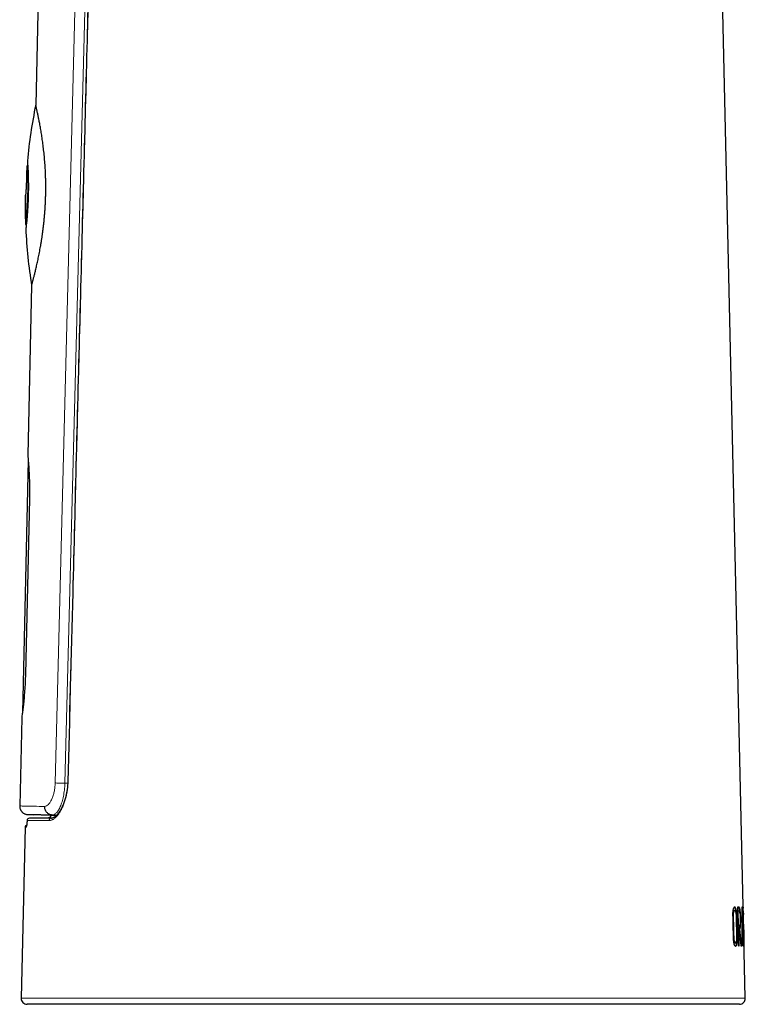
# Model space of a CAD drawing. Header units: millimetres. Extents: x 8 to 834, y 12 to 760.
# Tile 3 of 65: x 224 to 286, y 467 to 551. Entities that reach past the tile are written whole.
import ezdxf

# ---------------------------------------------------------------- set-up
doc = ezdxf.new("R2010")
doc.units = ezdxf.units.MM

msp = doc.modelspace()

# ---------------------------------------------------------------- linework, layer by layer
at = {"color": 7, "linetype": 'Continuous', "lineweight": 30}
for p, q in [((285.868, 472.7), (282.17, 635.3)), ((225.86, 570.167), (225.256, 543.755)), ((224.566, 538.62), (224.516, 538.624)), ((224.569, 538.649), (224.566, 538.62)), ((224.385, 535.941), (224.393, 536.04)), ((224.389, 534.026), (224.385, 535.941)), ((224.385, 535.941), (224.389, 534.026)), ((224.432, 534.027), (224.382, 534.026)), ((224.389, 534.026), (224.389, 534.026)), ((224.397, 533.525), (224.447, 533.527)), ((224.447, 533.527), (224.448, 533.488)), ((224.903, 528.313), (224.572, 513.815)), ((224.612, 513.384), (224.117, 491.757)), ((224.721, 510.06), (224.375, 495.064)), ((224.057, 491.321), (223.885, 483.788)), ((224.565, 483.056), (225.07, 483.029)), ((226.538, 482.996), (226.537, 482.96)), ((226.538, 482.996), (226.537, 482.96)), ((224.347, 481.97), (224.014, 467.329)), ((285.333, 475.123), (285.409, 471.818)), ((285.69, 475.123), (285.682, 471.818)), ((285.71, 475.123), (285.69, 475.123)), ((285.838, 471.818), (285.71, 475.123)), ((285.088, 474.84), (285.039, 474.839)), ((285.343, 474.821), (285.392, 474.822)), ((285.372, 473.538), (285.343, 474.821)), ((285.421, 473.539), (285.392, 474.822)), ((285.668, 474.327), (285.718, 474.328)), ((285.691, 474.328), (285.688, 474.392)), ((285.721, 473.098), (285.718, 474.328)), ((285.718, 474.328), (285.769, 473.098)), ((285.81, 474.83), (285.79, 474.829)), ((285.827, 474.509), (285.823, 474.699)), ((285.825, 474.509), (285.827, 474.509)), ((285.372, 473.538), (285.421, 473.539)), ((285.379, 473.237), (285.428, 473.238)), ((285.412, 471.817), (285.379, 473.237)), ((285.461, 471.818), (285.428, 473.238)), ((285.428, 473.238), (285.477, 473.238)), ((285.477, 473.238), (285.62, 471.818)), ((285.479, 473.265), (285.528, 473.266)), ((285.663, 471.818), (285.528, 473.266)), ((285.669, 472.796), (285.719, 472.797)), ((285.671, 473.097), (285.721, 473.098)), ((285.719, 473.097), (285.671, 473.097)), ((285.717, 471.818), (285.719, 472.797)), ((285.719, 473.097), (285.769, 473.098)), ((285.719, 472.797), (285.781, 472.797)), ((285.769, 473.098), (285.721, 473.098)), ((285.75, 472.797), (285.738, 473.097)), ((285.781, 472.797), (285.819, 471.818)), ((285.99, 467.329), (285.87, 472.606)), ((285.104, 472.089), (285.153, 472.09)), ((285.409, 471.818), (285.461, 471.818)), ((285.62, 471.818), (285.663, 471.818)), ((285.682, 471.818), (285.717, 471.818)), ((285.819, 471.818), (285.838, 471.818)), ((285.848, 472.432), (285.835, 472.432)), ((285.835, 472.432), (285.844, 472.201)), ((285.851, 472.081), (285.872, 472.081)), ((285.49, 466.818), (224.513, 466.818))]:
    msp.add_line(p, q, dxfattribs=at)
at = {"color": 252, "linetype": 'Continuous', "lineweight": 0}
for p, q in [((226.919, 485.754), (229.09, 570.084)), ((229.93, 570.063), (227.75, 485.733)), ((227.999, 485.733), (227.75, 485.733)), ((226.488, 482.833), (226.489, 482.833)), ((226.537, 482.96), (226.538, 482.96)), ((226.539, 482.996), (226.538, 482.96)), ((226.593, 482.734), (226.612, 482.734)), ((227.049, 482.989), (226.658, 483.01)), ((224.518, 482.545), (224.519, 482.541)), ((224.014, 467.329), (255.002, 467.329)), ((255.002, 467.329), (285.99, 467.329))]:
    msp.add_line(p, q, dxfattribs=at)
at = {"color": 252, "linetype": 'Continuous', "lineweight": 0, "flags": 128}
msp.add_lwpolyline([(228.028, 485.872), (228.016, 485.872), (228.008, 485.873), (228.005, 485.873), (228.004, 485.873)], dxfattribs=at)
at = {"color": 7, "linetype": 'Continuous', "lineweight": 30, "flags": 128}
msp.add_lwpolyline([(226.338, 482.764), (224.938, 482.74), (224.715, 482.736)], dxfattribs=at)
at = {"color": 7, "linetype": 'Continuous', "lineweight": 30}
for centre, radius, start, end in [((267.369, 535.067), 43, 168.34306, 174.78809), ((267.369, 535.067), 43, 175.25534, 175.92226), ((267.369, 535.067), 43, 181.3878, 182.0544), ((267.369, 535.067), 43, 182.52174, 189.03701), ((224.718, 482.536), 0.2, 91.0019, 177.56584), ((224.546, 481.965), 0.2, 107.41269, 178.69057), ((224.513, 467.318), 0.5, 178.69715, 270), ((285.49, 467.318), 0.5, 270, 1.30285)]:
    msp.add_arc(centre, radius, start, end, dxfattribs=at)
at = {"color": 252, "linetype": 'Continuous', "lineweight": 0}
for centre, radius, start, end in [((224.719, 482.537), 0.199, 91.15519, 178.8468), ((226.603, 482.54), 0.194, 93.12417, 180.60969), ((224.644, 481.967), 0.2, 150.02177, 178.71423)]:
    msp.add_arc(centre, radius, start, end, dxfattribs=at)
at = {"color": 7, "linetype": 'Continuous', "lineweight": 30}
for points, knots in [([(230.195, 570.056), (230.192, 569.924), (229.997, 562.542), (229.607, 547.64), (229.019, 525.095), (228.483, 504.416), (228.143, 491.256), (228.005, 485.873)], [0, 0, 0, 0, 0.004705, 0.263083, 0.531035, 0.808145, 1, 1, 1, 1]), ([(224.903, 528.313), (224.903, 528.313), (224.903, 528.312), (224.907, 528.327), (224.915, 528.356), (224.927, 528.397), (224.941, 528.449), (224.959, 528.514), (224.98, 528.591), (225.005, 528.681), (225.032, 528.783), (225.063, 528.897), (225.096, 529.023), (225.131, 529.16), (225.168, 529.307), (225.208, 529.466), (225.249, 529.636), (225.292, 529.817), (225.337, 530.01), (225.383, 530.213), (225.43, 530.427), (225.478, 530.652), (225.526, 530.888), (225.575, 531.134), (225.623, 531.39), (225.671, 531.655), (225.718, 531.931), (225.764, 532.215), (225.808, 532.505), (225.85, 532.8), (225.89, 533.099), (225.927, 533.405), (225.962, 533.719), (225.994, 534.04), (226.023, 534.368), (226.044, 534.646), (226.06, 534.87), (226.073, 535.086), (226.088, 535.352), (226.101, 535.669), (226.111, 535.988), (226.118, 536.31), (226.12, 536.632), (226.119, 536.955), (226.115, 537.279), (226.106, 537.594), (226.095, 537.9), (226.081, 538.198), (226.064, 538.493), (226.044, 538.785), (226.021, 539.074), (225.996, 539.36), (225.968, 539.641), (225.938, 539.916), (225.907, 540.183), (225.874, 540.444), (225.839, 540.698), (225.804, 540.946), (225.767, 541.186), (225.73, 541.419), (225.692, 541.644), (225.654, 541.861), (225.616, 542.067), (225.579, 542.264), (225.542, 542.45), (225.507, 542.627), (225.473, 542.792), (225.44, 542.947), (225.409, 543.089), (225.381, 543.217), (225.355, 543.331), (225.332, 543.43), (225.312, 543.518), (225.295, 543.592), (225.28, 543.653), (225.269, 543.701), (225.261, 543.734), (225.257, 543.753), (225.256, 543.754), (225.256, 543.755)], [0, 0, 0, 0, 0.007979, 0.021463, 0.034974, 0.047524, 0.060094, 0.07283, 0.085567, 0.098391, 0.111215, 0.124209, 0.137224, 0.149982, 0.16276, 0.175697, 0.188634, 0.201656, 0.214678, 0.227862, 0.241067, 0.254382, 0.26772, 0.281232, 0.294743, 0.308348, 0.321953, 0.335739, 0.349551, 0.363022, 0.376517, 0.390086, 0.40368, 0.417565, 0.431479, 0.445478, 0.452492, 0.459506, 0.472468, 0.485453, 0.498623, 0.511793, 0.525064, 0.538334, 0.551798, 0.565288, 0.577871, 0.590476, 0.603244, 0.616012, 0.628868, 0.641724, 0.654747, 0.667792, 0.680651, 0.693531, 0.706572, 0.719614, 0.732742, 0.745871, 0.759166, 0.772483, 0.785783, 0.799106, 0.812608, 0.82611, 0.839709, 0.853308, 0.867094, 0.880908, 0.89414, 0.907397, 0.920841, 0.934285, 0.947832, 0.961379, 0.975124, 0.988896, 1, 1, 1, 1]), ([(224.516, 538.624), (224.517, 538.614), (224.518, 538.596), (224.527, 538.444), (224.54, 538.209), (224.554, 537.889), (224.566, 537.501), (224.574, 537.057), (224.575, 536.574), (224.569, 536.24), (224.566, 536.072)], [0, 0, 0, 0, 0.124364, 0.249585, 0.374199, 0.499518, 0.624184, 0.749317, 0.874376, 1, 1, 1, 1]), ([(224.547, 538.973), (224.548, 538.964), (224.55, 538.945), (224.561, 538.796), (224.573, 538.602), (224.585, 538.387), (224.6, 538.092), (224.615, 537.696), (224.626, 537.188), (224.631, 536.64), (224.624, 536.259), (224.62, 536.071)], [0, 0, 0, 0, 0.127173, 0.249815, 0.331306, 0.414275, 0.500141, 0.624033, 0.749699, 0.875788, 1, 1, 1, 1]), ([(224.566, 538.62), (224.567, 538.61), (224.568, 538.592), (224.577, 538.44), (224.589, 538.205), (224.603, 537.886), (224.616, 537.498), (224.623, 537.055), (224.625, 536.573), (224.619, 536.238), (224.615, 536.071)], [0, 0, 0, 0, 0.124238, 0.249374, 0.373932, 0.499235, 0.623924, 0.749119, 0.874268, 1, 1, 1, 1]), ([(224.478, 538.125), (224.478, 538.125), (224.478, 538.13), (224.478, 538.112), (224.478, 538.068), (224.477, 537.987), (224.475, 537.877), (224.473, 537.744), (224.47, 537.59), (224.466, 537.417), (224.459, 537.231), (224.452, 537.038), (224.443, 536.846), (224.433, 536.657), (224.423, 536.475), (224.412, 536.307), (224.402, 536.159), (224.392, 536.033), (224.387, 535.972), (224.385, 535.941)], [0, 0, 0, 0, 0.000265, 0.063701, 0.125284, 0.186852, 0.250244, 0.313725, 0.37535, 0.436963, 0.500412, 0.563663, 0.625085, 0.686514, 0.749787, 0.813254, 0.874885, 0.936521, 1, 1, 1, 1]), ([(224.566, 536.072), (224.561, 535.905), (224.552, 535.571), (224.528, 535.09), (224.499, 534.647), (224.469, 534.259), (224.44, 533.941), (224.416, 533.702), (224.401, 533.566), (224.395, 533.509), (224.397, 533.525), (224.397, 533.525)], [0, 0, 0, 0, 0.124897, 0.250148, 0.374757, 0.500079, 0.62478, 0.749891, 0.874986, 0.99969, 1, 1, 1, 1]), ([(224.62, 536.071), (224.615, 535.882), (224.604, 535.501), (224.577, 535.014), (224.551, 534.615), (224.526, 534.299), (224.497, 533.966), (224.465, 533.642), (224.435, 533.367), (224.417, 533.216), (224.408, 533.157), (224.411, 533.175), (224.411, 533.175)], [0, 0, 0, 0, 0.124253, 0.250128, 0.334155, 0.416856, 0.499667, 0.626913, 0.749329, 0.871904, 0.999674, 1, 1, 1, 1]), ([(224.615, 536.071), (224.611, 535.904), (224.601, 535.571), (224.577, 535.09), (224.549, 534.648), (224.518, 534.26), (224.489, 533.943), (224.466, 533.704), (224.451, 533.568), (224.445, 533.511), (224.447, 533.527), (224.447, 533.527)], [0, 0, 0, 0, 0.124999, 0.250336, 0.375002, 0.500344, 0.625023, 0.750073, 0.875079, 0.999678, 1, 1, 1, 1]), ([(224.572, 513.815), (224.573, 513.801), (224.576, 513.773), (224.598, 513.546), (224.629, 513.202), (224.664, 512.732), (224.697, 512.162), (224.721, 511.507), (224.733, 510.798), (224.725, 510.306), (224.721, 510.06)], [0, 0, 0, 0, 0.123718, 0.249414, 0.37505, 0.49955, 0.624024, 0.74933, 0.87504, 1, 1, 1, 1]), ([(224.375, 495.064), (224.368, 494.82), (224.353, 494.329), (224.31, 493.622), (224.256, 492.968), (224.198, 492.399), (224.142, 491.933), (224.095, 491.585), (224.066, 491.381), (224.054, 491.297), (224.057, 491.321), (224.057, 491.321)], [0, 0, 0, 0, 0.124289, 0.250056, 0.375555, 0.500019, 0.624245, 0.750133, 0.875622, 0.999516, 1, 1, 1, 1]), ([(228.005, 485.873), (228.004, 485.867), (228.003, 485.827), (228, 485.755), (227.995, 485.656), (227.988, 485.559), (227.98, 485.46), (227.97, 485.362), (227.958, 485.265), (227.945, 485.168), (227.93, 485.072), (227.914, 484.976), (227.896, 484.881), (227.877, 484.786), (227.856, 484.692), (227.834, 484.6), (227.81, 484.508), (227.785, 484.418), (227.759, 484.329), (227.732, 484.242), (227.703, 484.157), (227.673, 484.072), (227.642, 483.99), (227.61, 483.909), (227.576, 483.829), (227.542, 483.752), (227.507, 483.677), (227.471, 483.605), (227.434, 483.535), (227.397, 483.468), (227.359, 483.403), (227.32, 483.34), (227.281, 483.28), (227.242, 483.223), (227.202, 483.169), (227.163, 483.118), (227.124, 483.071), (227.085, 483.027), (227.046, 482.986), (227.007, 482.948), (226.969, 482.913), (226.931, 482.881), (226.894, 482.852), (226.858, 482.827), (226.822, 482.805), (226.788, 482.786), (226.756, 482.771), (226.724, 482.758), (226.693, 482.748), (226.663, 482.74), (226.636, 482.736), (226.613, 482.734), (226.598, 482.733), (226.591, 482.733)], [0, 0, 0, 0, 0.0034581, 0.0225385, 0.0403298, 0.0590422, 0.0777003, 0.0963714, 0.1150799, 0.1338534, 0.1525701, 0.1714099, 0.190426, 0.209597, 0.2288985, 0.2483035, 0.2677821, 0.2873021, 0.3068282, 0.3263403, 0.3460637, 0.3659762, 0.3860521, 0.4062682, 0.4265983, 0.4470131, 0.4674805, 0.4879656, 0.5084275, 0.5289533, 0.5496866, 0.5705343, 0.5914602, 0.6124251, 0.6333823, 0.6542796, 0.675073, 0.6957233, 0.7163624, 0.7372486, 0.7581788, 0.7791204, 0.800037, 0.8209047, 0.8417102, 0.8624522, 0.8831508, 0.9042064, 0.9254351, 0.9471302, 0.969545, 0.9872072, 1, 1, 1, 1]), ([(223.885, 483.789), (223.886, 483.76), (223.886, 483.706), (223.899, 483.627), (223.917, 483.555), (223.941, 483.493), (223.966, 483.439), (223.992, 483.395), (224.016, 483.358), (224.042, 483.324), (224.073, 483.287), (224.113, 483.246), (224.163, 483.203), (224.224, 483.161), (224.296, 483.122), (224.378, 483.089), (224.469, 483.064), (224.533, 483.059), (224.565, 483.056)], [0, 0, 0, 0, 0.076676, 0.148994, 0.215873, 0.276434, 0.330008, 0.376121, 0.41446, 0.450038, 0.493521, 0.545165, 0.604769, 0.67195, 0.746085, 0.826286, 0.911391, 1, 1, 1, 1]), ([(226.658, 483.01), (226.618, 483.014), (226.536, 483.023), (226.416, 483.069), (226.302, 483.139), (226.201, 483.235), (226.12, 483.351), (226.064, 483.479), (226.031, 483.611), (226.029, 483.7), (226.028, 483.743)], [0, 0, 0, 0, 0.1168415, 0.2404057, 0.3688965, 0.5, 0.6311035, 0.7595943, 0.8831585, 1, 1, 1, 1]), ([(227.044, 482.985), (227.023, 482.985), (226.928, 482.987), (226.771, 482.991), (226.574, 482.995), (226.389, 482.999), (226.216, 483.003), (226.054, 483.007), (225.903, 483.01), (225.764, 483.014), (225.638, 483.016), (225.523, 483.019), (225.421, 483.021), (225.331, 483.023), (225.255, 483.025), (225.191, 483.026), (225.14, 483.028), (225.102, 483.028), (225.079, 483.029), (225.068, 483.029), (225.069, 483.029), (225.07, 483.029)], [0, 0, 0, 0, 0.016175, 0.071693, 0.127387, 0.18308, 0.238868, 0.294656, 0.351128, 0.4076, 0.46417, 0.520741, 0.57801, 0.635279, 0.692651, 0.750022, 0.807587, 0.865178, 0.921398, 0.977624, 1, 1, 1, 1]), ([(226.488, 482.834), (226.484, 482.829), (226.474, 482.819), (226.457, 482.804), (226.435, 482.79), (226.412, 482.779), (226.386, 482.771), (226.362, 482.766), (226.345, 482.765), (226.338, 482.765)], [0, 0, 0, 0, 0.101727, 0.247981, 0.400522, 0.55523, 0.711828, 0.867976, 1, 1, 1, 1]), ([(226.536, 482.96), (226.536, 482.953), (226.535, 482.937), (226.529, 482.913), (226.521, 482.887), (226.509, 482.863), (226.497, 482.845), (226.489, 482.836), (226.487, 482.834)], [0, 0, 0, 0, 0.146112, 0.344883, 0.544855, 0.742784, 0.935503, 1, 1, 1, 1]), ([(226.537, 482.96), (226.537, 482.955), (226.536, 482.94), (226.532, 482.918), (226.524, 482.892), (226.513, 482.868), (226.501, 482.849), (226.491, 482.838), (226.488, 482.834)], [0, 0, 0, 0, 0.114087, 0.305833, 0.497412, 0.688552, 0.879133, 1, 1, 1, 1]), ([(226.593, 482.734), (226.593, 482.734), (226.596, 482.734), (226.599, 482.734), (226.602, 482.734)], [0, 0, 0, 0, 0.002421, 1, 1, 1, 1]), ([(224.518, 482.545), (224.518, 482.534), (224.517, 482.507), (224.514, 482.465), (224.512, 482.419), (224.509, 482.375), (224.505, 482.332), (224.502, 482.292), (224.498, 482.254), (224.495, 482.218), (224.491, 482.186), (224.487, 482.157), (224.484, 482.131), (224.48, 482.109), (224.477, 482.09), (224.474, 482.076), (224.472, 482.066), (224.47, 482.06), (224.469, 482.057), (224.469, 482.057), (224.469, 482.057)], [0, 0, 0, 0, 0.045473, 0.110339, 0.175431, 0.240574, 0.305546, 0.370157, 0.434217, 0.497537, 0.559926, 0.621183, 0.680998, 0.740153, 0.798049, 0.854234, 0.901795, 0.94553, 0.98505, 1, 1, 1, 1]), ([(285.303, 472.452), (285.304, 472.406), (285.305, 472.316), (285.299, 472.188), (285.287, 472.074), (285.264, 471.947), (285.225, 471.831), (285.17, 471.78), (285.109, 471.801), (285.047, 471.907), (285, 472.05), (284.973, 472.202), (284.962, 472.291), (284.955, 472.434), (284.947, 472.798), (284.931, 473.42), (284.917, 474.021), (284.909, 474.378), (284.906, 474.469), (284.906, 474.493), (284.906, 474.499), (284.906, 474.501), (284.905, 474.547), (284.906, 474.637), (284.915, 474.762), (284.931, 474.874), (284.96, 474.994), (285.004, 475.101), (285.064, 475.149), (285.123, 475.133), (285.178, 475.033), (285.217, 474.891), (285.239, 474.74), (285.248, 474.654), (285.253, 474.557), (285.257, 474.363), (285.277, 473.647), (285.292, 472.98), (285.303, 472.452)], [0, 0, 0, 0, 0.015782, 0.030954, 0.046383, 0.062898, 0.093799, 0.125601, 0.157171, 0.188178, 0.221503, 0.236328, 0.250809, 0.254401, 0.285922, 0.376467, 0.469926, 0.493693, 0.499836, 0.501472, 0.501932, 0.502072, 0.502152, 0.517927, 0.532996, 0.548197, 0.564348, 0.594468, 0.626327, 0.658191, 0.688204, 0.720611, 0.735417, 0.750153, 0.752224, 0.769244, 0.817237, 1, 1, 1, 1]), ([(285.026, 475.134), (285.042, 475.133), (285.077, 475.131), (285.119, 475.051), (285.151, 474.95), (285.172, 474.857), (285.19, 474.745), (285.205, 474.589), (285.209, 474.391), (285.215, 474.165), (285.222, 473.836), (285.235, 473.264), (285.247, 472.768), (285.254, 472.451)], [0, 0, 0, 0, 0.067716, 0.1517, 0.193643, 0.235954, 0.278148, 0.320297, 0.391133, 0.462208, 0.53328, 0.70081, 1, 1, 1, 1]), ([(285.528, 473.266), (285.533, 473.275), (285.542, 473.295), (285.554, 473.343), (285.565, 473.405), (285.577, 473.501), (285.588, 473.639), (285.596, 473.83), (285.597, 474.038), (285.594, 474.254), (285.587, 474.432), (285.579, 474.569), (285.57, 474.696), (285.554, 474.844), (285.533, 474.96), (285.515, 475.03), (285.5, 475.072), (285.485, 475.106), (285.454, 475.139), (285.405, 475.117), (285.357, 475.121), (285.333, 475.123)], [0, 0, 0, 0, 0.031063, 0.062737, 0.093192, 0.125533, 0.188248, 0.250581, 0.313177, 0.3759, 0.441671, 0.472068, 0.501229, 0.563499, 0.626453, 0.657728, 0.688957, 0.720404, 0.751468, 0.875717, 1, 1, 1, 1]), ([(285.524, 474.636), (285.524, 474.644), (285.518, 474.717), (285.504, 474.843), (285.484, 474.959), (285.465, 475.029), (285.451, 475.071), (285.436, 475.105), (285.404, 475.138), (285.371, 475.12), (285.34, 475.121), (285.333, 475.122)], [0, 0, 0, 0, 0.017742, 0.16613, 0.316079, 0.390552, 0.464906, 0.539768, 0.613712, 0.909457, 1, 1, 1, 1]), ([(285.803, 475.128), (285.803, 475.129), (285.801, 475.134), (285.798, 475.113), (285.793, 475.049), (285.79, 474.936), (285.789, 474.791), (285.789, 474.626), (285.792, 474.451), (285.795, 474.303), (285.798, 474.185), (285.801, 474.1), (285.804, 474.017), (285.809, 473.915), (285.816, 473.797), (285.823, 473.687), (285.829, 473.593), (285.834, 473.513), (285.838, 473.434), (285.842, 473.355), (285.846, 473.275), (285.85, 473.2), (285.853, 473.133), (285.855, 473.069), (285.858, 473.002), (285.86, 472.93), (285.863, 472.854), (285.866, 472.746), (285.869, 472.597), (285.873, 472.42), (285.876, 472.261), (285.876, 472.16), (285.875, 472.109), (285.874, 472.096), (285.874, 472.09)], [0, 0, 0, 0, 0.006217, 0.049434, 0.092784, 0.135613, 0.178849, 0.222075, 0.265377, 0.308574, 0.329779, 0.351673, 0.372636, 0.394838, 0.437753, 0.480978, 0.510371, 0.539194, 0.567449, 0.595497, 0.624322, 0.653924, 0.675539, 0.697125, 0.719659, 0.740513, 0.763207, 0.784037, 0.827063, 0.870416, 0.913518, 0.956571, 0.977837, 1, 1, 1, 1]), ([(285.039, 474.833), (285.036, 474.835), (285.018, 474.845), (284.992, 474.805), (284.966, 474.741), (284.948, 474.675), (284.935, 474.589), (284.929, 474.434), (284.938, 474.22), (284.944, 473.905), (284.956, 473.429), (284.966, 472.996), (284.974, 472.653), (284.976, 472.513), (284.983, 472.38), (285, 472.277), (285.027, 472.184), (285.063, 472.103), (285.092, 472.098), (285.104, 472.096)], [0, 0, 0, 0, 0.012258, 0.0737262, 0.1047184, 0.1356679, 0.16663, 0.1975779, 0.2758291, 0.3540888, 0.477068, 0.6966907, 0.7382832, 0.7798779, 0.8216394, 0.8534731, 0.8852695, 0.9486138, 1, 1, 1, 1]), ([(285.242, 472.499), (285.229, 473.045), (285.216, 473.625), (285.201, 474.245), (285.199, 474.358), (285.196, 474.46), (285.191, 474.556), (285.181, 474.64), (285.165, 474.719), (285.146, 474.78), (285.118, 474.836), (285.087, 474.85), (285.056, 474.824), (285.032, 474.789), (285.01, 474.736), (284.994, 474.667), (284.985, 474.595), (284.982, 474.54), (284.981, 474.511), (284.981, 474.497), (284.98, 474.489), (284.981, 474.475), (284.981, 474.437), (284.983, 474.355), (284.986, 474.22), (284.99, 474.034), (284.996, 473.797), (285.003, 473.509), (285.01, 473.169), (285.017, 472.871), (285.023, 472.645), (285.027, 472.521), (285.03, 472.444), (285.032, 472.403), (285.033, 472.387), (285.037, 472.347), (285.047, 472.286), (285.065, 472.213), (285.089, 472.155), (285.122, 472.101), (285.156, 472.079), (285.182, 472.103), (285.195, 472.128), (285.208, 472.16), (285.223, 472.213), (285.236, 472.295), (285.243, 472.393), (285.242, 472.463), (285.242, 472.499)], [0, 0, 0, 0, 0.243537, 0.258782, 0.276713, 0.293894, 0.304365, 0.31938, 0.335086, 0.351066, 0.36604, 0.396432, 0.413161, 0.431758, 0.448407, 0.463319, 0.477502, 0.485577, 0.489226, 0.490857, 0.49215, 0.492636, 0.496948, 0.509361, 0.52939, 0.557035, 0.592296, 0.635172, 0.685665, 0.743774, 0.767948, 0.786469, 0.799359, 0.802417, 0.804863, 0.806711, 0.821134, 0.836089, 0.852527, 0.871174, 0.903968, 0.919549, 0.927421, 0.935452, 0.953033, 0.968813, 0.984016, 1, 1, 1, 1]), ([(285.392, 474.822), (285.41, 474.821), (285.438, 474.818), (285.468, 474.827), (285.486, 474.81), (285.502, 474.767), (285.521, 474.676), (285.538, 474.534), (285.55, 474.367), (285.553, 474.251), (285.555, 474.193)], [0, 0, 0, 0, 0.2468481, 0.3702506, 0.4328945, 0.4957203, 0.6215662, 0.7477391, 0.8737534, 1, 1, 1, 1]), ([(285.869, 472.65), (285.868, 472.685), (285.867, 472.758), (285.864, 472.861), (285.862, 472.96), (285.858, 473.141), (285.85, 473.36), (285.838, 473.661), (285.825, 473.88), (285.817, 474.055), (285.813, 474.15), (285.809, 474.251), (285.806, 474.396), (285.803, 474.539), (285.803, 474.665), (285.804, 474.746), (285.806, 474.802), (285.808, 474.831), (285.81, 474.824), (285.81, 474.821)], [0, 0, 0, 0, 0.036914, 0.075545, 0.111632, 0.150798, 0.300437, 0.450232, 0.599751, 0.639867, 0.674877, 0.712494, 0.749618, 0.823745, 0.861118, 0.898482, 0.934994, 0.973168, 1, 1, 1, 1]), ([(285.823, 474.699), (285.822, 474.727), (285.82, 474.782), (285.818, 474.884), (285.815, 474.972), (285.813, 475.039), (285.811, 475.077), (285.809, 475.104), (285.807, 475.115), (285.807, 475.12)], [0, 0, 0, 0, 0.12793, 0.2492539, 0.498806, 0.6224676, 0.7493757, 0.8712343, 1, 1, 1, 1]), ([(285.814, 474.813), (285.815, 474.802), (285.816, 474.78), (285.819, 474.71), (285.822, 474.615), (285.824, 474.544), (285.825, 474.509)], [0, 0, 0, 0, 0.249965, 0.498339, 0.748569, 1, 1, 1, 1]), ([(285.45, 473.538), (285.448, 473.538), (285.444, 473.538), (285.437, 473.538), (285.431, 473.538), (285.429, 473.538), (285.428, 473.538), (285.427, 473.538), (285.422, 473.538), (285.412, 473.538), (285.395, 473.538), (285.381, 473.538), (285.372, 473.538)], [0, 0, 0, 0, 0.066272, 0.174009, 0.281746, 0.282172, 0.285508, 0.294754, 0.329697, 0.46539, 0.688824, 1, 1, 1, 1]), ([(285.555, 474.193), (285.556, 474.164), (285.557, 474.106), (285.557, 473.991), (285.554, 473.852), (285.546, 473.73), (285.536, 473.648), (285.528, 473.593), (285.519, 473.558), (285.51, 473.541), (285.502, 473.539), (285.494, 473.539), (285.486, 473.539), (285.481, 473.539), (285.478, 473.539), (285.478, 473.539), (285.476, 473.539), (285.472, 473.539), (285.462, 473.539), (285.444, 473.539), (285.43, 473.539), (285.421, 473.539)], [0, 0, 0, 0, 0.063343, 0.123774, 0.247838, 0.371748, 0.433995, 0.495953, 0.558752, 0.596878, 0.634363, 0.672188, 0.710012, 0.747836, 0.747986, 0.749157, 0.752403, 0.764671, 0.81231, 0.890753, 1, 1, 1, 1]), ([(285.45, 473.538), (285.458, 473.538), (285.474, 473.539), (285.491, 473.539), (285.499, 473.539)], [0, 0, 0, 0, 0.499978, 1, 1, 1, 1]), ([(285.479, 473.265), (285.483, 473.274), (285.493, 473.293), (285.505, 473.342), (285.515, 473.403), (285.527, 473.5), (285.536, 473.589), (285.539, 473.662), (285.539, 473.672)], [0, 0, 0, 0, 0.15685, 0.316817, 0.470661, 0.634064, 0.951009, 1, 1, 1, 1]), ([(285.844, 472.201), (285.848, 472.127), (285.854, 472.017), (285.863, 471.898), (285.87, 471.826), (285.878, 471.797), (285.883, 471.826), (285.884, 471.94), (285.881, 472.133), (285.875, 472.382), (285.871, 472.56), (285.869, 472.65)], [0, 0, 0, 0, 0.126972, 0.189683, 0.252279, 0.376776, 0.50094, 0.625523, 0.750225, 0.87494, 1, 1, 1, 1]), ([(285.254, 472.451), (285.255, 472.405), (285.256, 472.314), (285.25, 472.183), (285.237, 472.069), (285.214, 471.944), (285.185, 471.853), (285.159, 471.821), (285.151, 471.811)], [0, 0, 0, 0, 0.145267, 0.2908, 0.436027, 0.580853, 0.869949, 1, 1, 1, 1]), ([(285.871, 472.087), (285.871, 472.085), (285.869, 472.081), (285.866, 472.104), (285.863, 472.137), (285.861, 472.173), (285.859, 472.202), (285.857, 472.237), (285.855, 472.286), (285.852, 472.353), (285.849, 472.405), (285.848, 472.432)], [0, 0, 0, 0, 0.131261, 0.275816, 0.420723, 0.492805, 0.565245, 0.628402, 0.710487, 0.855141, 1, 1, 1, 1])]:
    msp.add_open_spline(points, degree=3, knots=knots, dxfattribs=at)
at = {"color": 252, "linetype": 'Continuous', "lineweight": 0}
for points, knots in [([(230.223, 570.055), (230.076, 564.484), (229.534, 543.92), (228.803, 515.859), (228.222, 493.369), (228.028, 485.872)], [0, 0, 0, 0, 0.1985408, 0.732847, 1, 1, 1, 1]), ([(226.028, 483.743), (226.081, 483.756), (226.186, 483.782), (226.343, 483.91), (226.492, 484.104), (226.63, 484.361), (226.749, 484.662), (226.84, 485.001), (226.901, 485.369), (226.913, 485.624), (226.919, 485.754)], [0, 0, 0, 0, 0.133164, 0.260801, 0.387057, 0.516217, 0.642891, 0.762294, 0.879537, 1, 1, 1, 1]), ([(228.028, 485.872), (228.025, 485.804), (228.02, 485.666), (228.004, 485.461), (227.982, 485.258), (227.954, 485.058), (227.92, 484.863), (227.879, 484.672), (227.834, 484.487), (227.783, 484.308), (227.728, 484.135), (227.668, 483.966), (227.602, 483.801), (227.53, 483.642), (227.456, 483.491), (227.378, 483.351), (227.301, 483.224), (227.223, 483.11), (227.147, 483.009), (227.069, 482.916), (226.99, 482.834), (226.912, 482.761), (226.83, 482.695), (226.747, 482.64), (226.661, 482.595), (226.575, 482.562), (226.492, 482.542), (226.437, 482.54), (226.41, 482.538)], [0, 0, 0, 0, 0.037217, 0.074566, 0.111966, 0.149325, 0.186551, 0.223718, 0.260994, 0.298315, 0.335607, 0.372788, 0.41274, 0.452801, 0.492907, 0.532983, 0.572947, 0.609958, 0.64707, 0.684234, 0.721402, 0.758519, 0.795534, 0.83636, 0.87729, 0.918252, 0.959177, 1, 1, 1, 1]), ([(227.75, 485.733), (227.741, 485.537), (227.723, 485.151), (227.636, 484.608), (227.516, 484.128), (227.366, 483.723), (227.198, 483.404), (227.019, 483.176), (226.836, 483.033), (226.717, 483.018), (226.658, 483.01)], [0, 0, 0, 0, 0.131927, 0.26017, 0.386661, 0.512101, 0.635628, 0.757336, 0.878482, 1, 1, 1, 1]), ([(227.75, 485.733), (227.665, 485.735), (227.491, 485.74), (227.252, 485.746), (227.049, 485.751), (226.962, 485.753), (226.919, 485.754)], [0, 0, 0, 0, 0.245451, 0.5, 0.754549, 1, 1, 1, 1]), ([(223.885, 483.788), (223.911, 483.787), (223.963, 483.786), (224.387, 483.778), (225.041, 483.764), (225.699, 483.75), (226.028, 483.743)], [0, 0, 0, 0, 0.249995, 0.499992, 0.749993, 1, 1, 1, 1]), ([(226.658, 483.01), (226.437, 483.014), (225.997, 483.024), (225.479, 483.035), (225.07, 483.044), (224.776, 483.051), (224.613, 483.055), (224.546, 483.056), (224.565, 483.056), (224.565, 483.056)], [0, 0, 0, 0, 0.167856, 0.334666, 0.500849, 0.666821, 0.832992, 0.999767, 1, 1, 1, 1]), ([(224.715, 482.736), (224.737, 482.736), (224.782, 482.736), (224.864, 482.736), (224.959, 482.736), (225.066, 482.736), (225.185, 482.735), (225.318, 482.735), (225.464, 482.735), (225.622, 482.735), (225.793, 482.735), (225.975, 482.735), (226.169, 482.734), (226.374, 482.734), (226.519, 482.734), (226.593, 482.734), (226.593, 482.734)], [0, 0, 0, 0, 0.07662, 0.153264, 0.229917, 0.306561, 0.383181, 0.46061, 0.538063, 0.615524, 0.692978, 0.770406, 0.846932, 0.923466, 0.999993, 1, 1, 1, 1]), ([(226.489, 482.833), (226.481, 482.825), (226.465, 482.809), (226.437, 482.79), (226.406, 482.776), (226.373, 482.767), (226.35, 482.765), (226.338, 482.764)], [0, 0, 0, 0, 0.1903551, 0.3903605, 0.5960549, 0.795116, 1, 1, 1, 1]), ([(226.739, 482.764), (226.735, 482.764), (226.696, 482.764), (226.63, 482.764), (226.542, 482.764), (226.465, 482.764), (226.396, 482.764), (226.357, 482.764), (226.338, 482.764)], [0, 0, 0, 0, 0.0229673, 0.2175651, 0.4131582, 0.6087825, 0.8044069, 1, 1, 1, 1]), ([(226.538, 482.96), (226.538, 482.949), (226.536, 482.926), (226.526, 482.893), (226.511, 482.861), (226.496, 482.843), (226.489, 482.833)], [0, 0, 0, 0, 0.238657, 0.484417, 0.738014, 1, 1, 1, 1]), ([(226.538, 482.96), (226.564, 482.96), (226.615, 482.96), (226.71, 482.96), (226.82, 482.96), (226.923, 482.96), (226.995, 482.96), (227.019, 482.96)], [0, 0, 0, 0, 0.221357, 0.442743, 0.6641, 0.886531, 1, 1, 1, 1]), ([(224.443, 481.972), (224.433, 481.972), (224.413, 481.971), (224.389, 481.971), (224.371, 481.97), (224.357, 481.97), (224.349, 481.97), (224.346, 481.97), (224.347, 481.97), (224.347, 481.97)], [0, 0, 0, 0, 0.164102, 0.328203, 0.492333, 0.656546, 0.820788, 0.967987, 1, 1, 1, 1]), ([(224.519, 482.541), (224.518, 482.513), (224.515, 482.457), (224.51, 482.378), (224.505, 482.304), (224.499, 482.237), (224.492, 482.178), (224.485, 482.125), (224.478, 482.079), (224.471, 482.041), (224.464, 482.01), (224.457, 481.988), (224.45, 481.974), (224.446, 481.973), (224.443, 481.972)], [0, 0, 0, 0, 0.087961, 0.176258, 0.264223, 0.34585, 0.427739, 0.509369, 0.590995, 0.672879, 0.754507, 0.836252, 0.918255, 1, 1, 1, 1]), ([(226.41, 482.538), (226.354, 482.538), (226.244, 482.539), (226.086, 482.539), (225.935, 482.539), (225.785, 482.539), (225.637, 482.539), (225.493, 482.539), (225.357, 482.54), (225.229, 482.54), (225.11, 482.54), (225, 482.54), (224.898, 482.54), (224.804, 482.54), (224.719, 482.54), (224.643, 482.54), (224.576, 482.54), (224.538, 482.541), (224.519, 482.541)], [0, 0, 0, 0, 0.057372, 0.114743, 0.172168, 0.229593, 0.293372, 0.357156, 0.420935, 0.48488, 0.548829, 0.612774, 0.677224, 0.74168, 0.806131, 0.870752, 0.935378, 1, 1, 1, 1])]:
    msp.add_open_spline(points, degree=3, knots=knots, dxfattribs=at)

doc.saveas('drawing.dxf')
